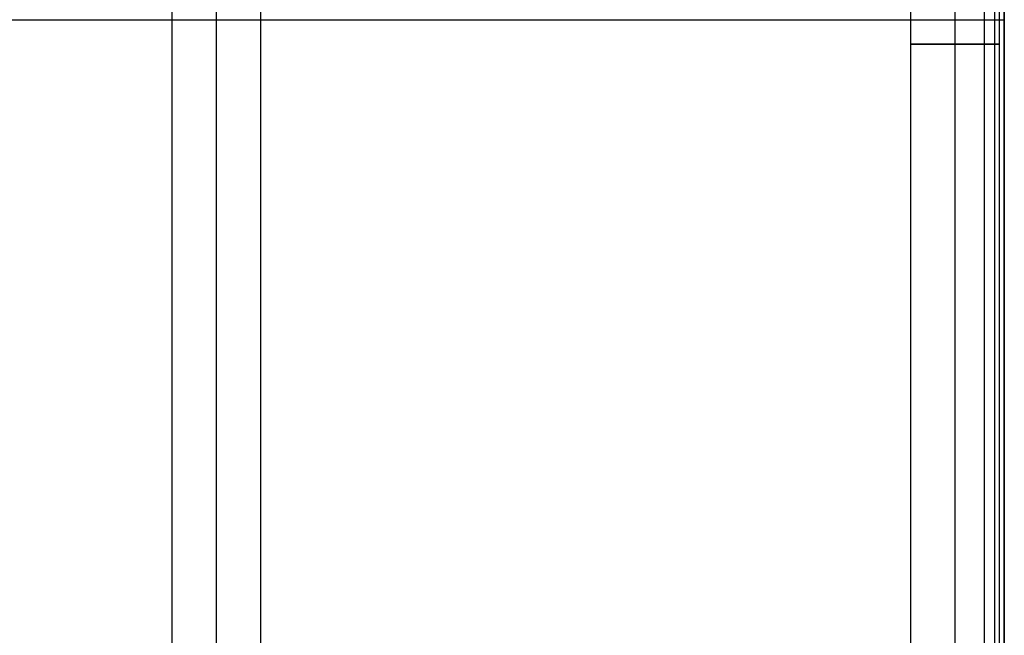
# Model space of a CAD drawing. Header units: millimetres. Extents: x -5 to 795, y 0 to 250.
# Tile 42 of 55: x 695 to 795, y 63 to 125. Entities that reach past the tile are written whole.
import ezdxf

# ---------------------------------------------------------------- set-up
doc = ezdxf.new("R2010")
doc.units = ezdxf.units.MM
doc.layers.add('Plant box - Two tier - Ferm Living', color=7, linetype='Continuous', true_color=0x000000)

msp = doc.modelspace()

# ---------------------------------------------------------------- linework, layer by layer
at = {"layer": 'Plant box - Two tier - Ferm Living'}
for p, q in [((795, 0, 680), (795, 250, 680)), ((795, 0, 715), (795, 250, 715)), ((793, 2.041, 682), (793, 247.959, 682)), ((793, 2.041, 750), (793, 247.959, 750)), ((793, 2.041, 715), (793, 247.959, 715)), ((794, 247.959, 750), (794, 2.041, 750)), ((795, 247.959, 750), (795, 2.041, 750)), ((710.5, 5, 5), (710.5, 245, 5)), ((715, 5, 5), (715, 245, 5)), ((715, 5, 9.5), (715, 245, 9.5)), ((715, 5, 0.5), (715, 245, 0.5)), ((719.5, 5, 5), (719.5, 245, 5)), ((794.992, 5.49, 164.093), (794.992, 244.51, 164.093)), ((794.992, 5.49, 166.093), (794.992, 244.51, 166.093)), ((794.992, 244.51, 165.093), (794.992, 5.49, 165.093)), ((785.5, 7.179, 159.5), (785.5, 242.823, 159.5)), ((794.5, 7.179, 159.5), (794.5, 242.818, 159.5)), ((790, 10, 164), (790, 240, 164)), ((790, 10, 155), (790, 240, 155)), ((-5, 125, 680), (795, 125, 680)), ((-5, 125, 164.093), (794.992, 125, 164.093)), ((-5, 125, 166.093), (794.992, 125, 166.093)), ((-3, 125, 682), (793, 125, 682)), ((793, 125, 682), (793, 125, 750)), ((794.992, 125, 164.093), (794.992, 125, 166.093)), ((795, 125, 680), (795, 125, 750)), ((785.504, 122.5, 159.695), (785.5, 122.5, 159.539)), ((785.5, 122.5, 159.539), (785.502, 122.5, 159.383)), ((785.502, 122.5, 159.383), (785.508, 122.5, 159.227)), ((785.514, 122.5, 159.851), (785.504, 122.5, 159.695)), ((785.508, 122.5, 159.227), (785.52, 122.5, 159.071)), ((785.529, 122.5, 160.007), (785.514, 122.5, 159.851)), ((785.52, 122.5, 159.071), (785.538, 122.5, 158.916)), ((785.549, 122.5, 160.161), (785.529, 122.5, 160.007)), ((785.538, 122.5, 158.916), (785.561, 122.5, 158.761)), ((785.575, 122.5, 160.316), (785.549, 122.5, 160.161)), ((785.561, 122.5, 158.761), (785.589, 122.5, 158.608)), ((785.605, 122.5, 160.469), (785.575, 122.5, 160.316)), ((785.589, 122.5, 158.608), (785.623, 122.5, 158.455)), ((785.642, 122.5, 160.621), (785.605, 122.5, 160.469)), ((785.623, 122.5, 158.455), (785.662, 122.5, 158.304)), ((785.683, 122.5, 160.771), (785.642, 122.5, 160.621)), ((785.662, 122.5, 158.304), (785.706, 122.5, 158.154)), ((785.73, 122.5, 160.92), (785.683, 122.5, 160.771)), ((785.706, 122.5, 158.154), (785.755, 122.5, 158.006)), ((785.782, 122.5, 161.068), (785.73, 122.5, 160.92)), ((785.755, 122.5, 158.006), (785.81, 122.5, 157.859)), ((785.839, 122.5, 161.213), (785.782, 122.5, 161.068)), ((785.81, 122.5, 157.859), (785.869, 122.5, 157.715)), ((785.901, 122.5, 161.356), (785.839, 122.5, 161.213)), ((785.869, 122.5, 157.715), (785.934, 122.5, 157.573)), ((785.968, 122.5, 161.498), (785.901, 122.5, 161.356)), ((785.934, 122.5, 157.573), (786.003, 122.5, 157.433)), ((786.039, 122.5, 161.636), (785.968, 122.5, 161.498)), ((786.003, 122.5, 157.433), (786.077, 122.5, 157.295)), ((786.116, 122.5, 161.773), (786.039, 122.5, 161.636)), ((786.077, 122.5, 157.295), (786.156, 122.5, 157.16)), ((786.197, 122.5, 161.906), (786.116, 122.5, 161.773)), ((786.156, 122.5, 157.16), (786.24, 122.5, 157.028)), ((786.283, 122.5, 162.036), (786.197, 122.5, 161.906)), ((786.24, 122.5, 157.028), (786.328, 122.5, 156.899)), ((786.373, 122.5, 162.164), (786.283, 122.5, 162.036)), ((786.328, 122.5, 156.899), (786.42, 122.5, 156.774)), ((786.468, 122.5, 162.288), (786.373, 122.5, 162.164)), ((786.42, 122.5, 156.774), (786.517, 122.5, 156.651)), ((786.567, 122.5, 162.409), (786.468, 122.5, 162.288)), ((786.517, 122.5, 156.651), (786.618, 122.5, 156.532)), ((786.67, 122.5, 162.527), (786.567, 122.5, 162.409)), ((786.618, 122.5, 156.532), (786.723, 122.5, 156.416)), ((786.777, 122.5, 162.64), (786.67, 122.5, 162.527)), ((786.723, 122.5, 156.416), (786.832, 122.5, 156.304)), ((786.888, 122.5, 162.75), (786.777, 122.5, 162.64)), ((786.832, 122.5, 156.304), (786.945, 122.5, 156.196)), ((787.002, 122.5, 162.856), (786.888, 122.5, 162.75)), ((786.945, 122.5, 156.196), (787.061, 122.5, 156.092)), ((787.121, 122.5, 162.958), (787.002, 122.5, 162.856)), ((787.061, 122.5, 156.092), (787.181, 122.5, 155.992)), ((787.243, 122.5, 163.056), (787.121, 122.5, 162.958)), ((787.181, 122.5, 155.992), (787.305, 122.5, 155.897)), ((787.368, 122.5, 163.15), (787.243, 122.5, 163.056)), ((787.305, 122.5, 155.897), (787.431, 122.5, 155.805)), ((787.496, 122.5, 163.239), (787.368, 122.5, 163.15)), ((787.431, 122.5, 155.805), (787.561, 122.5, 155.718)), ((787.627, 122.5, 163.324), (787.496, 122.5, 163.239)), ((787.561, 122.5, 155.718), (787.694, 122.5, 155.636)), ((787.761, 122.5, 163.404), (787.627, 122.5, 163.324)), ((787.694, 122.5, 155.636), (787.829, 122.5, 155.558)), ((787.898, 122.5, 163.479), (787.761, 122.5, 163.404)), ((787.829, 122.5, 155.558), (787.967, 122.5, 155.485)), ((788.037, 122.5, 163.55), (787.898, 122.5, 163.479)), ((787.967, 122.5, 155.485), (788.108, 122.5, 155.417)), ((788.179, 122.5, 163.615), (788.037, 122.5, 163.55)), ((788.108, 122.5, 155.417), (788.251, 122.5, 155.354)), ((788.323, 122.5, 163.676), (788.179, 122.5, 163.615)), ((788.251, 122.5, 155.354), (788.396, 122.5, 155.296)), ((788.469, 122.5, 163.732), (788.323, 122.5, 163.676)), ((788.396, 122.5, 155.296), (788.543, 122.5, 155.242)), ((788.617, 122.5, 163.782), (788.469, 122.5, 163.732)), ((788.543, 122.5, 155.242), (788.691, 122.5, 155.194)), ((788.766, 122.5, 163.828), (788.617, 122.5, 163.782)), ((788.691, 122.5, 155.194), (788.842, 122.5, 155.152)), ((788.917, 122.5, 163.868), (788.766, 122.5, 163.828)), ((788.842, 122.5, 155.152), (788.993, 122.5, 155.114)), ((789.069, 122.5, 163.903), (788.917, 122.5, 163.868)), ((788.993, 122.5, 155.114), (789.146, 122.5, 155.082)), ((789.223, 122.5, 163.932), (789.069, 122.5, 163.903)), ((789.146, 122.5, 155.082), (789.3, 122.5, 155.055)), ((789.377, 122.5, 163.957), (789.223, 122.5, 163.932)), ((789.3, 122.5, 155.055), (789.455, 122.5, 155.033)), ((789.532, 122.5, 163.976), (789.377, 122.5, 163.957)), ((789.455, 122.5, 155.033), (789.61, 122.5, 155.017)), ((789.688, 122.5, 163.989), (789.532, 122.5, 163.976)), ((789.61, 122.5, 155.017), (789.766, 122.5, 155.006)), ((789.844, 122.5, 163.997), (789.688, 122.5, 163.989)), ((789.766, 122.5, 155.006), (789.922, 122.5, 155.001)), ((790, 122.5, 164), (789.844, 122.5, 163.997)), ((789.922, 122.5, 155.001), (790.078, 122.5, 155.001)), ((790.156, 122.5, 163.997), (790, 122.5, 164)), ((790.078, 122.5, 155.001), (790.234, 122.5, 155.006)), ((790.312, 122.5, 163.989), (790.156, 122.5, 163.997)), ((790.234, 122.5, 155.006), (790.39, 122.5, 155.017)), ((790.468, 122.5, 163.976), (790.312, 122.5, 163.989)), ((790.39, 122.5, 155.017), (790.545, 122.5, 155.033)), ((790.623, 122.5, 163.957), (790.468, 122.5, 163.976)), ((790.545, 122.5, 155.033), (790.7, 122.5, 155.055)), ((790.777, 122.5, 163.932), (790.623, 122.5, 163.957)), ((790.7, 122.5, 155.055), (790.854, 122.5, 155.082)), ((790.931, 122.5, 163.903), (790.777, 122.5, 163.932)), ((790.854, 122.5, 155.082), (791.007, 122.5, 155.114)), ((791.083, 122.5, 163.868), (790.931, 122.5, 163.903)), ((791.007, 122.5, 155.114), (791.158, 122.5, 155.152)), ((791.234, 122.5, 163.828), (791.083, 122.5, 163.868)), ((791.158, 122.5, 155.152), (791.309, 122.5, 155.194)), ((791.383, 122.5, 163.782), (791.234, 122.5, 163.828)), ((791.309, 122.5, 155.194), (791.457, 122.5, 155.242)), ((791.531, 122.5, 163.732), (791.383, 122.5, 163.782)), ((791.457, 122.5, 155.242), (791.604, 122.5, 155.296)), ((791.677, 122.5, 163.676), (791.531, 122.5, 163.732)), ((791.604, 122.5, 155.296), (791.749, 122.5, 155.354)), ((791.821, 122.5, 163.615), (791.677, 122.5, 163.676)), ((791.749, 122.5, 155.354), (791.892, 122.5, 155.417)), ((791.963, 122.5, 163.55), (791.821, 122.5, 163.615)), ((791.892, 122.5, 155.417), (792.033, 122.5, 155.485)), ((792.102, 122.5, 163.479), (791.963, 122.5, 163.55)), ((792.033, 122.5, 155.485), (792.171, 122.5, 155.558)), ((792.239, 122.5, 163.404), (792.102, 122.5, 163.479)), ((792.171, 122.5, 155.558), (792.306, 122.5, 155.636)), ((792.373, 122.5, 163.324), (792.239, 122.5, 163.404)), ((792.306, 122.5, 155.636), (792.439, 122.5, 155.718)), ((792.504, 122.5, 163.239), (792.373, 122.5, 163.324)), ((792.439, 122.5, 155.718), (792.569, 122.5, 155.805)), ((792.632, 122.5, 163.15), (792.504, 122.5, 163.239)), ((792.569, 122.5, 155.805), (792.695, 122.5, 155.897)), ((792.757, 122.5, 163.056), (792.632, 122.5, 163.15)), ((792.695, 122.5, 155.897), (792.819, 122.5, 155.992)), ((792.879, 122.5, 162.958), (792.757, 122.5, 163.056)), ((792.819, 122.5, 155.992), (792.939, 122.5, 156.092)), ((792.998, 122.5, 162.856), (792.879, 122.5, 162.958)), ((792.939, 122.5, 156.092), (793.055, 122.5, 156.196)), ((793.112, 122.5, 162.75), (792.998, 122.5, 162.856)), ((793.055, 122.5, 156.196), (793.168, 122.5, 156.304)), ((793.223, 122.5, 162.64), (793.112, 122.5, 162.75)), ((793.168, 122.5, 156.304), (793.277, 122.5, 156.416)), ((793.33, 122.5, 162.527), (793.223, 122.5, 162.64)), ((793.277, 122.5, 156.416), (793.382, 122.5, 156.532)), ((793.433, 122.5, 162.409), (793.33, 122.5, 162.527)), ((793.382, 122.5, 156.532), (793.483, 122.5, 156.651)), ((793.532, 122.5, 162.288), (793.433, 122.5, 162.409)), ((793.483, 122.5, 156.651), (793.58, 122.5, 156.774)), ((793.627, 122.5, 162.164), (793.532, 122.5, 162.288)), ((793.58, 122.5, 156.774), (793.672, 122.5, 156.899)), ((793.717, 122.5, 162.036), (793.627, 122.5, 162.164)), ((793.672, 122.5, 156.899), (793.76, 122.5, 157.028)), ((793.803, 122.5, 161.906), (793.717, 122.5, 162.036)), ((793.76, 122.5, 157.028), (793.844, 122.5, 157.16)), ((793.884, 122.5, 161.773), (793.803, 122.5, 161.906)), ((793.844, 122.5, 157.16), (793.923, 122.5, 157.295)), ((793.961, 122.5, 161.636), (793.884, 122.5, 161.773)), ((793.923, 122.5, 157.295), (793.997, 122.5, 157.433)), ((794.032, 122.5, 161.498), (793.961, 122.5, 161.636)), ((793.997, 122.5, 157.433), (794.066, 122.5, 157.573)), ((794.099, 122.5, 161.356), (794.032, 122.5, 161.498)), ((794.066, 122.5, 157.573), (794.131, 122.5, 157.715)), ((794.161, 122.5, 161.213), (794.099, 122.5, 161.356)), ((794.131, 122.5, 157.715), (794.19, 122.5, 157.859)), ((794.218, 122.5, 161.068), (794.161, 122.5, 161.213)), ((794.19, 122.5, 157.859), (794.245, 122.5, 158.006)), ((794.27, 122.5, 160.92), (794.218, 122.5, 161.068)), ((794.245, 122.5, 158.006), (794.294, 122.5, 158.154)), ((794.317, 122.5, 160.771), (794.27, 122.5, 160.92)), ((794.294, 122.5, 158.154), (794.338, 122.5, 158.304)), ((794.358, 122.5, 160.621), (794.317, 122.5, 160.771)), ((794.338, 122.5, 158.304), (794.377, 122.5, 158.455)), ((794.395, 122.5, 160.469), (794.358, 122.5, 160.621)), ((794.377, 122.5, 158.455), (794.411, 122.5, 158.608)), ((794.425, 122.5, 160.316), (794.395, 122.5, 160.469)), ((794.411, 122.5, 158.608), (794.439, 122.5, 158.761)), ((794.451, 122.5, 160.161), (794.425, 122.5, 160.316)), ((794.439, 122.5, 158.761), (794.462, 122.5, 158.916)), ((794.471, 122.5, 160.007), (794.451, 122.5, 160.161)), ((794.462, 122.5, 158.916), (794.48, 122.5, 159.071)), ((794.486, 122.5, 159.851), (794.471, 122.5, 160.007)), ((794.48, 122.5, 159.071), (794.492, 122.5, 159.227)), ((794.496, 122.5, 159.695), (794.486, 122.5, 159.851)), ((794.492, 122.5, 159.227), (794.498, 122.5, 159.383)), ((794.5, 122.5, 159.539), (794.496, 122.5, 159.695)), ((794.498, 122.5, 159.383), (794.5, 122.5, 159.539))]:
    msp.add_line(p, q, dxfattribs=at)

doc.saveas('drawing.dxf')
